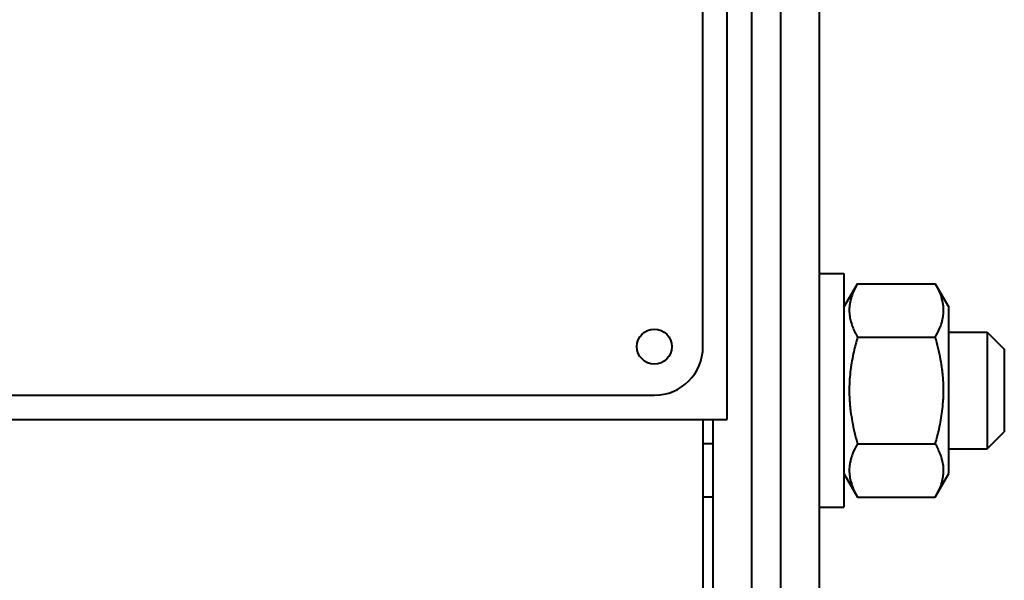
# Model space of a CAD drawing. Header units: millimetres. Extents: x -4428 to 3866, y -3426 to 3855.
# Tile 152 of 191: x 2999 to 3100, y -272 to -215. Entities that reach past the tile are written whole.
import ezdxf

# ---------------------------------------------------------------- set-up
doc = ezdxf.new("R2010")
doc.units = ezdxf.units.MM
doc.linetypes.add('K5LT_BASIC', pattern=[0])
doc.layers.add('Системный слой', color=7, linetype='Continuous')

# ---------------------------------------------------------------- blocks, each defined once
blk = doc.blocks.new('U16')
at = {"layer": 'Системный слой', "color": 150, "linetype": 'K5LT_BASIC', "lineweight": 40, "true_color": 0x0080ff}
for p, q in [((3074.43, -55.95), (3074.43, -623.95)), ((3077.43, -623.95), (3077.43, -55.95)), ((3081.43, -623.95), (3081.43, -55.95)), ((3071.93, -255.95), (3071.93, -155.95)), ((3069.43, -248.45), (3069.43, -163.45)), ((3081.43, -240.95), (3083.93, -240.95)), ((3083.93, -240.95), (3083.93, -264.95)), ((3083.93, -244.4), (3085.33, -241.98)), ((3085.33, -241.98), (3093.33, -241.98)), ((3093.33, -241.98), (3094.73, -244.4)), ((3094.73, -261.5), (3094.73, -244.4)), ((3094.73, -246.95), (3098.68, -246.95)), ((3098.68, -246.95), (3100.43, -248.7)), ((3098.68, -246.95), (3098.68, -258.95)), ((3085.33, -247.47), (3093.33, -247.47)), ((3100.43, -248.7), (3100.43, -257.2)), ((2919.43, -253.45), (3064.43, -253.45)), ((2911.93, -255.95), (3071.93, -255.95)), ((3069.43, -255.95), (3069.43, -724.95)), ((3070.43, -255.95), (3070.43, -623.95)), ((3098.68, -258.95), (3100.43, -257.2)), ((3070.43, -258.44), (3069.43, -258.44)), ((3085.33, -258.44), (3093.33, -258.44)), ((3094.73, -258.95), (3098.68, -258.95)), ((3083.93, -261.5), (3085.33, -263.92)), ((3093.33, -263.92), (3094.73, -261.5)), ((3070.43, -263.92), (3069.43, -263.92)), ((3085.33, -263.92), (3093.33, -263.92)), ((3081.43, -264.95), (3083.93, -264.95))]:
    blk.add_line(p, q, dxfattribs=at)
blk.add_circle((3064.43, -248.45), 1.8, dxfattribs=at)
blk.add_arc((3064.43, -248.45), 5, 270, 0, dxfattribs=at)
for points, knots in [([(3085.33, -241.98), (3085.15, -242.29), (3084.91, -242.76), (3084.7, -243.35), (3084.59, -243.73), (3084.53, -244.06), (3084.49, -244.39), (3084.48, -244.7), (3084.49, -245.02), (3084.52, -245.32), (3084.58, -245.64), (3084.67, -246.01), (3084.88, -246.62), (3085.13, -247.13), (3085.33, -247.47)], [0, 0, 0, 0, 2.598015, 3.881107, 4.839601, 5.73075, 6.542456, 7.499701, 8.245263, 9.112845, 9.974779, 10.829749, 12.096374, 15, 15, 15, 15]), ([(3093.33, -247.47), (3093.51, -247.16), (3093.75, -246.69), (3093.96, -246.11), (3094.07, -245.72), (3094.13, -245.39), (3094.17, -245.06), (3094.19, -244.75), (3094.18, -244.44), (3094.14, -244.13), (3094.08, -243.81), (3093.99, -243.44), (3093.78, -242.83), (3093.53, -242.33), (3093.33, -241.98)], [0, 0, 0, 0, 2.598015, 3.881107, 4.839601, 5.73075, 6.542456, 7.499701, 8.245263, 9.112845, 9.974779, 10.829749, 12.096374, 15, 15, 15, 15]), ([(3085.33, -247.47), (3085.26, -247.72), (3085.12, -248.22), (3084.92, -249.03), (3084.75, -249.9), (3084.6, -250.84), (3084.54, -251.52), (3084.51, -251.94), (3084.49, -252.22), (3084.48, -252.65), (3084.48, -253.18), (3084.49, -253.69), (3084.52, -254.17), (3084.56, -254.64), (3084.64, -255.3), (3084.78, -256.19), (3085.01, -257.3), (3085.22, -258.06), (3085.33, -258.44)], [0, 0, 0, 0, 2.939947, 5.879893, 9.40783, 12.935766, 16.692627, 17.123365, 17.687913, 19.835521, 21.98313, 23.782738, 25.582346, 27.381955, 29.181563, 33.055753, 37.527877, 42, 42, 42, 42]), ([(3093.33, -258.44), (3093.41, -258.19), (3093.54, -257.69), (3093.74, -256.88), (3093.91, -256.01), (3094.06, -255.07), (3094.12, -254.39), (3094.15, -253.97), (3094.17, -253.69), (3094.18, -253.26), (3094.18, -252.73), (3094.17, -252.22), (3094.14, -251.74), (3094.1, -251.26), (3094.02, -250.61), (3093.88, -249.72), (3093.65, -248.61), (3093.44, -247.85), (3093.33, -247.47)], [0, 0, 0, 0, 2.939947, 5.879893, 9.40783, 12.935766, 16.692627, 17.123365, 17.687913, 19.835521, 21.98313, 23.782738, 25.582346, 27.381955, 29.181563, 33.055753, 37.527877, 42, 42, 42, 42]), ([(3085.33, -258.44), (3085.15, -258.75), (3084.91, -259.21), (3084.7, -259.8), (3084.59, -260.19), (3084.53, -260.52), (3084.49, -260.84), (3084.48, -261.16), (3084.49, -261.47), (3084.52, -261.78), (3084.58, -262.1), (3084.67, -262.46), (3084.88, -263.08), (3085.13, -263.58), (3085.33, -263.92)], [0, 0, 0, 0, 2.598015, 3.881107, 4.839601, 5.73075, 6.542456, 7.499701, 8.245263, 9.112845, 9.974779, 10.829749, 12.096374, 15, 15, 15, 15]), ([(3093.33, -263.92), (3093.51, -263.62), (3093.75, -263.15), (3093.96, -262.56), (3094.07, -262.18), (3094.13, -261.85), (3094.17, -261.52), (3094.19, -261.21), (3094.18, -260.89), (3094.14, -260.58), (3094.08, -260.27), (3093.99, -259.9), (3093.78, -259.29), (3093.53, -258.78), (3093.33, -258.44)], [0, 0, 0, 0, 2.598015, 3.881107, 4.839601, 5.73075, 6.542456, 7.499701, 8.245263, 9.112845, 9.974779, 10.829749, 12.096374, 15, 15, 15, 15])]:
    blk.add_open_spline(points, degree=3, knots=knots, dxfattribs=at)

msp = doc.modelspace()

# ---------------------------------------------------------------- block references
at = {"layer": 'Системный слой'}
msp.add_blockref('U16', (0, 0), dxfattribs=at)

doc.saveas('drawing.dxf')
